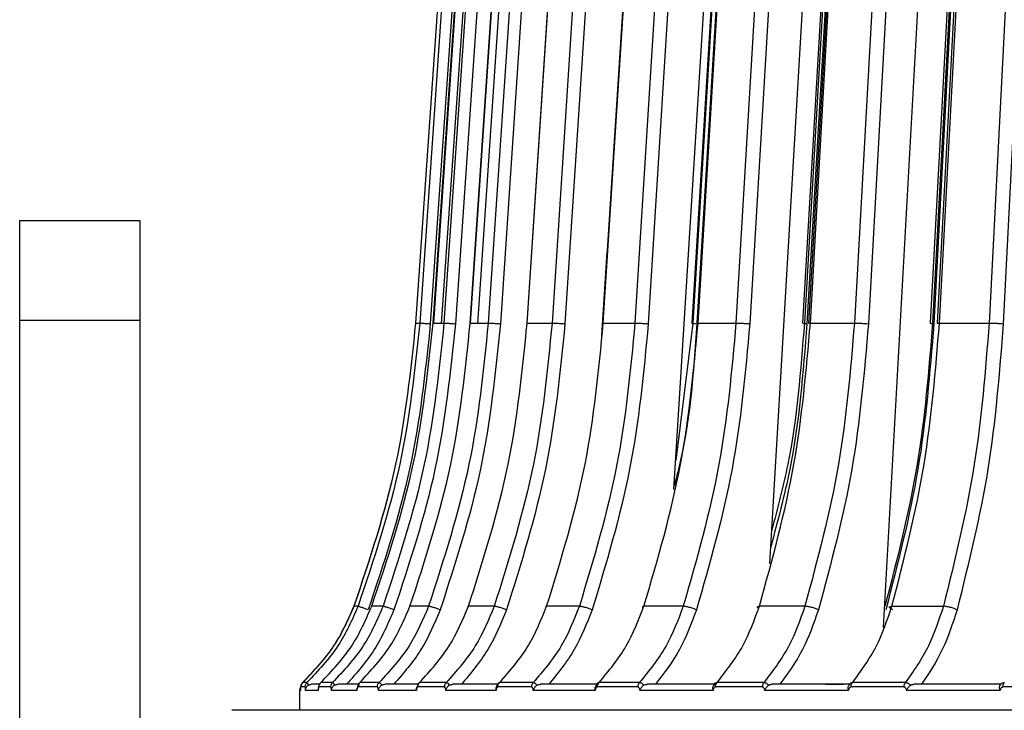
# Model space of a CAD drawing. Header units: millimetres. Extents: x -225 to 131, y -98 to 75.
# Tile 5 of 17: x -131 to -82, y -1 to 34. Entities that reach past the tile are written whole.
import ezdxf

# ---------------------------------------------------------------- set-up
doc = ezdxf.new("R2010")
doc.units = ezdxf.units.MM

msp = doc.modelspace()

# ---------------------------------------------------------------- linework, layer by layer
at = {"color": 7, "linetype": 'Continuous', "lineweight": 25}
for p, q in [((-109.086, 56.725), (-111.705, 18.872)), ((-111.688, 18.872), (-109.07, 56.725)), ((-108.886, 56.725), (-111.499, 18.872)), ((-108.353, 56.691), (-110.966, 18.837)), ((-110.832, 18.872), (-108.232, 56.725)), ((-110.399, 18.837), (-107.799, 56.691)), ((-107.701, 56.725), (-110.284, 18.872)), ((-107.126, 56.691), (-109.709, 18.837)), ((-108.971, 18.872), (-106.414, 56.725)), ((-108.593, 18.837), (-106.036, 56.691)), ((-105.54, 56.725), (-108.07, 18.872)), ((-104.928, 56.691), (-107.459, 18.837)), ((-106.124, 18.872), (-103.632, 56.725)), ((-102.424, 56.725), (-104.878, 18.872)), ((-101.781, 56.691), (-104.235, 18.837)), ((-102.315, 18.872), (-99.912, 56.725)), ((-98.379, 56.725), (-100.736, 18.872)), ((-97.711, 56.691), (-100.068, 18.837)), ((-97.58, 18.872), (-95.287, 56.725)), ((-93.444, 56.725), (-95.681, 18.872)), ((-92.757, 56.691), (-94.994, 18.837)), ((-91.962, 18.872), (-89.799, 56.725)), ((-87.663, 56.725), (-89.76, 18.872)), ((-86.963, 56.691), (-89.06, 18.837)), ((-83.831, 56.725), (-85.851, 18.872)), ((-83.767, 56.691), (-85.787, 18.837)), ((-85.51, 18.872), (-83.498, 56.725)), ((-81.088, 56.725), (-83.026, 18.872)), ((-80.381, 56.691), (-82.319, 18.837)), ((-98.782, 10.539), (-95.976, 55.614)), ((-93.992, 6.844), (-91.11, 55.614)), ((-88.298, 3.643), (-85.418, 55.614)), ((-95.644, 55), (-97.838, 18.872)), ((-90.192, 55), (-92.263, 18.872)), ((-90.059, 55), (-92.131, 18.837)), ((-131.5, -12.5), (-131.5, 24)), ((-131.5, 24), (-125.5, 24)), ((-125.5, 24), (-125.5, -10.5)), ((-102.396, 18.251), (-102.126, 22.414)), ((-125.5, 19), (-131.5, 19)), ((-111.705, 18.872), (-111.675, 18.87)), ((-111.688, 18.872), (-111.499, 18.872)), ((-110.832, 18.872), (-110.284, 18.872)), ((-108.971, 18.872), (-108.07, 18.872)), ((-106.138, 18.868), (-106.138, 18.867)), ((-106.124, 18.872), (-104.878, 18.872)), ((-102.315, 18.872), (-100.736, 18.872)), ((-97.838, 18.872), (-98.691, 12.002)), ((-97.64, 18.866), (-97.64, 18.865)), ((-97.58, 18.872), (-95.681, 18.872)), ((-92.049, 18.866), (-92.049, 18.864)), ((-91.962, 18.872), (-89.76, 18.872)), ((-85.51, 18.872), (-83.026, 18.872)), ((-114.58, 4.702), (-114.776, 4.702)), ((-113.33, 4.702), (-113.897, 4.702)), ((-111.054, 4.702), (-111.986, 4.702)), ((-107.772, 4.702), (-109.061, 4.702)), ((-103.514, 4.702), (-105.149, 4.702)), ((-98.318, 4.702), (-100.284, 4.702)), ((-92.233, 4.702), (-94.511, 4.702)), ((-87.883, 4.702), (-85.312, 4.702)), ((-117.5, 0.5), (-117.5, -0.5)), ((-117.438, 0.697), (-117.442, 0.668)), ((-117.235, 0.668), (-117.437, 0.668)), ((-115.955, 0.668), (-116.538, 0.668)), ((-113.625, 0.668), (-114.585, 0.668)), ((-110.266, 0.668), (-111.593, 0.668)), ((-105.908, 0.668), (-107.591, 0.668)), ((-100.591, 0.668), (-102.615, 0.668)), ((-102.603, 0.858), (-102.606, 0.853)), ((-94.363, 0.668), (-96.709, 0.668)), ((-91.21, 0.8), (-90.306, 0.8)), ((-87.281, 0.668), (-89.927, 0.668)), ((-79.408, 0.668), (-82.331, 0.668))]:
    msp.add_line(p, q, dxfattribs=at)
at = {"color": 7, "linetype": 'Continuous', "lineweight": 25, "flags": 128}
for points in [[(-108.213, 56.722), (-109.472, 38.387), (-110.812, 18.869)], [(-106.41, 56.722), (-107.649, 38.386), (-108.967, 18.868)], [(-103.647, 56.721), (-104.854, 38.386), (-106.138, 18.871)], [(-99.948, 56.72), (-101.112, 38.385), (-102.351, 18.87)], [(-95.347, 56.719), (-96.458, 38.384), (-97.64, 18.869)], [(-89.886, 56.718), (-90.934, 38.383), (-92.049, 18.867)], [(-83.615, 56.717), (-84.59, 38.381), (-85.627, 18.863)], [(-83.962, 56.443), (-84.926, 38.381), (-85.967, 18.863)], [(-95.702, 55), (-96.712, 38.384), (-97.897, 18.866)], [(-90.278, 55), (-91.23, 38.383), (-92.349, 18.864)]]:
    msp.add_lwpolyline(points, dxfattribs=at)
at = {"color": 7, "linetype": 'Continuous', "lineweight": 25}
msp.add_arc((-117.2, 0.5), 0.3, 143.1294, 180, dxfattribs=at)
for points, knots in [([(-111.705, 18.872), (-111.954, 16.502), (-112.464, 11.666), (-114.006, 7.054), (-114.793, 4.702)], [0, 0, 0, 0, 0.490197, 1, 1, 1, 1]), ([(-114.776, 4.702), (-113.99, 7.054), (-112.447, 11.666), (-111.938, 16.502), (-111.688, 18.872)], [0, 0, 0, 0, 0.509803, 1, 1, 1, 1]), ([(-111.499, 18.872), (-111.748, 16.502), (-112.257, 11.666), (-113.796, 7.054), (-114.58, 4.702)], [0, 0, 0, 0, 0.490197, 1, 1, 1, 1]), ([(-113.897, 4.702), (-113.116, 7.054), (-111.585, 11.666), (-111.079, 16.502), (-110.832, 18.872)], [0, 0, 0, 0, 0.509803, 1, 1, 1, 1]), ([(-110.284, 18.872), (-110.531, 16.502), (-111.033, 11.666), (-112.555, 7.054), (-113.33, 4.702)], [0, 0, 0, 0, 0.4901968, 1, 1, 1, 1]), ([(-111.986, 4.702), (-111.218, 7.054), (-109.712, 11.666), (-109.215, 16.502), (-108.971, 18.872)], [0, 0, 0, 0, 0.509803, 1, 1, 1, 1]), ([(-111.499, 18.872), (-111.488, 18.872), (-111.472, 18.871), (-111.401, 18.867), (-111.332, 18.862), (-111.247, 18.857), (-111.126, 18.849), (-111.029, 18.842), (-110.966, 18.837)], [0, 0, 0, 0, 0.2393948, 0.3683208, 0.5, 0.6316792, 0.7606052, 1, 1, 1, 1]), ([(-108.07, 18.872), (-108.312, 16.502), (-108.804, 11.666), (-110.294, 7.054), (-111.054, 4.702)], [0, 0, 0, 0, 0.490197, 1, 1, 1, 1]), ([(-110.81, 18.869), (-110.814, 18.869), (-110.84, 18.871), (-110.835, 18.872), (-110.832, 18.872)], [0, 0, 0, 0, 0.13161, 1, 1, 1, 1]), ([(-110.284, 18.872), (-110.267, 18.872), (-110.242, 18.871), (-110.161, 18.867), (-110.084, 18.862), (-109.995, 18.857), (-109.869, 18.849), (-109.772, 18.842), (-109.709, 18.837)], [0, 0, 0, 0, 0.239395, 0.368321, 0.5, 0.631679, 0.760605, 1, 1, 1, 1]), ([(-109.061, 4.702), (-108.313, 7.054), (-106.846, 11.666), (-106.361, 16.502), (-106.124, 18.872)], [0, 0, 0, 0, 0.5098032, 1, 1, 1, 1]), ([(-108.965, 18.868), (-108.97, 18.869), (-108.992, 18.871), (-108.98, 18.872), (-108.971, 18.872)], [0, 0, 0, 0, 0.21282, 1, 1, 1, 1]), ([(-108.07, 18.872), (-108.048, 18.872), (-108.013, 18.871), (-107.923, 18.867), (-107.84, 18.862), (-107.746, 18.857), (-107.617, 18.849), (-107.521, 18.842), (-107.459, 18.837)], [0, 0, 0, 0, 0.239395, 0.368321, 0.5, 0.631679, 0.760605, 1, 1, 1, 1]), ([(-104.878, 18.872), (-105.112, 16.502), (-105.589, 11.666), (-107.035, 7.054), (-107.772, 4.702)], [0, 0, 0, 0, 0.490197, 1, 1, 1, 1]), ([(-106.136, 18.867), (-106.141, 18.868), (-106.159, 18.871), (-106.138, 18.872), (-106.124, 18.872)], [0, 0, 0, 0, 0.283144, 1, 1, 1, 1]), ([(-105.149, 4.702), (-104.427, 7.054), (-103.012, 11.666), (-102.544, 16.502), (-102.315, 18.872)], [0, 0, 0, 0, 0.509803, 1, 1, 1, 1]), ([(-104.878, 18.872), (-104.85, 18.872), (-104.807, 18.871), (-104.708, 18.867), (-104.619, 18.862), (-104.522, 18.857), (-104.391, 18.849), (-104.296, 18.842), (-104.235, 18.837)], [0, 0, 0, 0, 0.2393948, 0.3683208, 0.5, 0.6316792, 0.7606052, 1, 1, 1, 1]), ([(-100.736, 18.872), (-100.96, 16.502), (-101.419, 11.666), (-102.806, 7.054), (-103.514, 4.702)], [0, 0, 0, 0, 0.4901968, 1, 1, 1, 1]), ([(-102.351, 18.866), (-102.355, 18.868), (-102.365, 18.871), (-102.335, 18.872), (-102.315, 18.872)], [0, 0, 0, 0, 0.34445, 1, 1, 1, 1]), ([(-100.736, 18.872), (-100.702, 18.872), (-100.651, 18.871), (-100.544, 18.867), (-100.451, 18.862), (-100.351, 18.857), (-100.219, 18.849), (-100.127, 18.842), (-100.068, 18.837)], [0, 0, 0, 0, 0.239395, 0.368321, 0.5, 0.631679, 0.760605, 1, 1, 1, 1]), ([(-100.284, 4.702), (-99.596, 7.054), (-98.245, 11.666), (-97.799, 16.502), (-97.58, 18.872)], [0, 0, 0, 0, 0.509803, 1, 1, 1, 1]), ([(-97.641, 18.837), (-97.809, 16.38), (-97.996, 13.631), (-98.696, 11.009), (-98.77, 10.73)], [0, 0, 0, 0, 0.893617, 1, 1, 1, 1]), ([(-95.681, 18.872), (-95.894, 16.502), (-96.33, 11.666), (-97.647, 7.054), (-98.318, 4.702)], [0, 0, 0, 0, 0.490197, 1, 1, 1, 1]), ([(-97.838, 18.872), (-97.862, 18.871), (-97.899, 18.871), (-97.905, 18.868), (-97.897, 18.866), (-97.895, 18.865)], [0, 0, 0, 0, 0.604298, 0.929743, 1, 1, 1, 1]), ([(-97.895, 18.865), (-97.892, 18.864), (-97.883, 18.862), (-97.845, 18.857), (-97.773, 18.849), (-97.693, 18.842), (-97.641, 18.837)], [0, 0, 0, 0, 0.171975, 0.390043, 0.60355, 1, 1, 1, 1]), ([(-97.639, 18.865), (-97.64, 18.866), (-97.648, 18.868), (-97.642, 18.871), (-97.604, 18.871), (-97.58, 18.872)], [0, 0, 0, 0, 0.0741527, 0.3982338, 1, 1, 1, 1]), ([(-95.681, 18.872), (-95.643, 18.872), (-95.584, 18.871), (-95.47, 18.867), (-95.373, 18.862), (-95.271, 18.857), (-95.139, 18.849), (-95.051, 18.842), (-94.994, 18.837)], [0, 0, 0, 0, 0.239395, 0.368321, 0.5, 0.631679, 0.760605, 1, 1, 1, 1]), ([(-94.511, 4.702), (-93.862, 7.054), (-92.588, 11.666), (-92.168, 16.502), (-91.962, 18.872)], [0, 0, 0, 0, 0.509803, 1, 1, 1, 1]), ([(-92.131, 18.837), (-92.325, 16.39), (-92.626, 12.592), (-93.597, 8.97), (-93.942, 7.683)], [0, 0, 0, 0, 0.644418, 1, 1, 1, 1]), ([(-92.263, 18.872), (-92.444, 16.495), (-92.712, 12.97), (-93.603, 9.607), (-93.893, 8.512)], [0, 0, 0, 0, 0.674375, 1, 1, 1, 1]), ([(-92.346, 18.864), (-92.345, 18.864), (-92.342, 18.861), (-92.314, 18.857), (-92.254, 18.849), (-92.18, 18.842), (-92.131, 18.837)], [0, 0, 0, 0, 0.1226587, 0.3537139, 0.5799381, 1, 1, 1, 1]), ([(-89.76, 18.872), (-89.96, 16.502), (-90.368, 11.666), (-91.603, 7.054), (-92.233, 4.702)], [0, 0, 0, 0, 0.490197, 1, 1, 1, 1]), ([(-92.046, 18.864), (-92.048, 18.865), (-92.053, 18.867), (-92.037, 18.871), (-91.991, 18.872), (-91.962, 18.872)], [0, 0, 0, 0, 0.147057, 0.445619, 1, 1, 1, 1]), ([(-89.76, 18.872), (-89.717, 18.872), (-89.651, 18.871), (-89.531, 18.867), (-89.432, 18.862), (-89.329, 18.857), (-89.198, 18.849), (-89.114, 18.842), (-89.06, 18.837)], [0, 0, 0, 0, 0.239395, 0.368321, 0.5, 0.631679, 0.760605, 1, 1, 1, 1]), ([(-85.851, 18.872), (-86.044, 16.502), (-86.437, 11.666), (-87.627, 7.054), (-88.233, 4.702)], [0, 0, 0, 0, 0.4901968, 1, 1, 1, 1]), ([(-87.883, 4.702), (-87.278, 7.054), (-86.093, 11.666), (-85.702, 16.502), (-85.51, 18.872)], [0, 0, 0, 0, 0.5098032, 1, 1, 1, 1]), ([(-85.965, 18.863), (-85.965, 18.863), (-85.967, 18.861), (-85.948, 18.857), (-85.899, 18.849), (-85.831, 18.842), (-85.787, 18.837)], [0, 0, 0, 0, 0.065378, 0.311519, 0.552513, 1, 1, 1, 1]), ([(-85.625, 18.863), (-85.626, 18.864), (-85.627, 18.867), (-85.599, 18.871), (-85.545, 18.872), (-85.51, 18.872)], [0, 0, 0, 0, 0.210945, 0.487144, 1, 1, 1, 1]), ([(-83.026, 18.872), (-83.211, 16.502), (-83.588, 11.666), (-84.73, 7.054), (-85.312, 4.702)], [0, 0, 0, 0, 0.4901968, 1, 1, 1, 1]), ([(-83.026, 18.872), (-82.979, 18.872), (-82.906, 18.871), (-82.782, 18.867), (-82.68, 18.862), (-82.577, 18.857), (-82.449, 18.849), (-82.37, 18.842), (-82.319, 18.837)], [0, 0, 0, 0, 0.2393948, 0.3683208, 0.5, 0.6316792, 0.7606052, 1, 1, 1, 1]), ([(-114.793, 4.702), (-115.095, 4.02), (-115.724, 2.598), (-116.799, 1.473), (-117.358, 0.888)], [0, 0, 0, 0, 0.4800942, 1, 1, 1, 1]), ([(-117.341, 0.888), (-116.782, 1.473), (-115.707, 2.598), (-115.078, 4.02), (-114.776, 4.702)], [0, 0, 0, 0, 0.519906, 1, 1, 1, 1]), ([(-114.58, 4.702), (-114.882, 4.02), (-115.509, 2.598), (-116.582, 1.473), (-117.139, 0.888)], [0, 0, 0, 0, 0.480094, 1, 1, 1, 1]), ([(-116.443, 0.888), (-115.888, 1.473), (-114.821, 2.598), (-114.197, 4.02), (-113.897, 4.702)], [0, 0, 0, 0, 0.519906, 1, 1, 1, 1]), ([(-113.33, 4.702), (-113.628, 4.02), (-114.249, 2.598), (-115.309, 1.473), (-115.86, 0.888)], [0, 0, 0, 0, 0.480094, 1, 1, 1, 1]), ([(-112.786, 4.526), (-113.082, 3.843), (-113.675, 2.472), (-114.662, 1.358), (-115.156, 0.8)], [0, 0, 0, 0, 0.498633, 1, 1, 1, 1]), ([(-114.078, 4.526), (-114.137, 4.548), (-114.228, 4.583), (-114.342, 4.624), (-114.421, 4.652), (-114.487, 4.675), (-114.554, 4.697), (-114.57, 4.7), (-114.58, 4.702)], [0, 0, 0, 0, 0.2394, 0.368324, 0.5, 0.631676, 0.7606, 1, 1, 1, 1]), ([(-114.491, 0.888), (-113.945, 1.473), (-112.896, 2.598), (-112.281, 4.02), (-111.986, 4.702)], [0, 0, 0, 0, 0.519906, 1, 1, 1, 1]), ([(-111.054, 4.702), (-111.346, 4.02), (-111.954, 2.598), (-112.992, 1.473), (-113.532, 0.888)], [0, 0, 0, 0, 0.480094, 1, 1, 1, 1]), ([(-112.786, 4.526), (-112.845, 4.548), (-112.936, 4.583), (-113.054, 4.624), (-113.139, 4.652), (-113.212, 4.675), (-113.289, 4.697), (-113.314, 4.7), (-113.33, 4.702)], [0, 0, 0, 0, 0.2394, 0.368324, 0.5, 0.631676, 0.7606, 1, 1, 1, 1]), ([(-110.472, 4.526), (-110.762, 3.843), (-111.344, 2.472), (-112.31, 1.358), (-112.794, 0.8)], [0, 0, 0, 0, 0.498633, 1, 1, 1, 1]), ([(-111.502, 0.888), (-110.97, 1.473), (-109.947, 2.598), (-109.349, 4.02), (-109.061, 4.702)], [0, 0, 0, 0, 0.519906, 1, 1, 1, 1]), ([(-110.472, 4.526), (-110.531, 4.548), (-110.621, 4.583), (-110.743, 4.624), (-110.832, 4.652), (-110.911, 4.675), (-110.998, 4.697), (-111.032, 4.7), (-111.054, 4.702)], [0, 0, 0, 0, 0.2394, 0.368324, 0.5, 0.631676, 0.7606, 1, 1, 1, 1]), ([(-107.772, 4.702), (-108.055, 4.02), (-108.645, 2.598), (-109.652, 1.473), (-110.176, 0.888)], [0, 0, 0, 0, 0.480094, 1, 1, 1, 1]), ([(-107.158, 4.526), (-107.439, 3.843), (-108.004, 2.472), (-108.941, 1.358), (-109.41, 0.8)], [0, 0, 0, 0, 0.498633, 1, 1, 1, 1]), ([(-109.075, 4.675), (-109.081, 4.68), (-109.098, 4.697), (-109.076, 4.7), (-109.061, 4.702)], [0, 0, 0, 0, 0.340694, 1, 1, 1, 1]), ([(-107.158, 4.526), (-107.216, 4.548), (-107.304, 4.583), (-107.429, 4.624), (-107.522, 4.652), (-107.606, 4.675), (-107.702, 4.697), (-107.744, 4.7), (-107.772, 4.702)], [0, 0, 0, 0, 0.2394002, 0.3683243, 0.5, 0.6316757, 0.7605998, 1, 1, 1, 1]), ([(-107.503, 0.888), (-106.99, 1.473), (-106.004, 2.598), (-105.426, 4.02), (-105.149, 4.702)], [0, 0, 0, 0, 0.519906, 1, 1, 1, 1]), ([(-103.514, 4.702), (-103.786, 4.02), (-104.352, 2.598), (-105.319, 1.473), (-105.821, 0.888)], [0, 0, 0, 0, 0.480094, 1, 1, 1, 1]), ([(-105.17, 4.656), (-105.177, 4.663), (-105.193, 4.676), (-105.198, 4.697), (-105.168, 4.7), (-105.149, 4.702)], [0, 0, 0, 0, 0.216199, 0.490552, 1, 1, 1, 1]), ([(-102.874, 4.526), (-103.144, 3.843), (-103.685, 2.472), (-104.585, 1.358), (-105.036, 0.8)], [0, 0, 0, 0, 0.498633, 1, 1, 1, 1]), ([(-102.874, 4.526), (-102.93, 4.548), (-103.016, 4.583), (-103.141, 4.624), (-103.237, 4.652), (-103.327, 4.675), (-103.43, 4.697), (-103.481, 4.7), (-103.514, 4.702)], [0, 0, 0, 0, 0.2394, 0.368324, 0.5, 0.631676, 0.7606, 1, 1, 1, 1]), ([(-102.53, 0.888), (-102.041, 1.473), (-101.1, 2.598), (-100.549, 4.02), (-100.284, 4.702)], [0, 0, 0, 0, 0.519906, 1, 1, 1, 1]), ([(-98.318, 4.702), (-98.576, 4.02), (-99.114, 2.598), (-100.032, 1.473), (-100.509, 0.888)], [0, 0, 0, 0, 0.4800942, 1, 1, 1, 1]), ([(-100.315, 4.633), (-100.323, 4.64), (-100.343, 4.655), (-100.353, 4.675), (-100.348, 4.697), (-100.31, 4.7), (-100.284, 4.702)], [0, 0, 0, 0, 0.141782, 0.367795, 0.589085, 1, 1, 1, 1]), ([(-97.658, 4.526), (-97.914, 3.843), (-98.428, 2.472), (-99.282, 1.358), (-99.71, 0.8)], [0, 0, 0, 0, 0.498633, 1, 1, 1, 1]), ([(-97.658, 4.526), (-97.712, 4.548), (-97.794, 4.583), (-97.92, 4.624), (-98.018, 4.652), (-98.112, 4.675), (-98.222, 4.697), (-98.28, 4.7), (-98.318, 4.702)], [0, 0, 0, 0, 0.2394002, 0.3683243, 0.5, 0.6316757, 0.7605998, 1, 1, 1, 1]), ([(-96.63, 0.888), (-96.168, 1.473), (-95.28, 2.598), (-94.761, 4.02), (-94.511, 4.702)], [0, 0, 0, 0, 0.519906, 1, 1, 1, 1]), ([(-94.552, 4.606), (-94.56, 4.612), (-94.583, 4.629), (-94.602, 4.652), (-94.607, 4.675), (-94.589, 4.697), (-94.542, 4.7), (-94.511, 4.702)], [0, 0, 0, 0, 0.095782, 0.28427, 0.472759, 0.657308, 1, 1, 1, 1]), ([(-92.233, 4.702), (-92.474, 4.02), (-92.978, 2.598), (-93.839, 1.473), (-94.286, 0.888)], [0, 0, 0, 0, 0.480094, 1, 1, 1, 1]), ([(-91.557, 4.526), (-91.798, 3.843), (-92.28, 2.472), (-93.08, 1.358), (-93.482, 0.8)], [0, 0, 0, 0, 0.498633, 1, 1, 1, 1]), ([(-91.557, 4.526), (-91.608, 4.548), (-91.687, 4.583), (-91.812, 4.624), (-91.911, 4.652), (-92.008, 4.675), (-92.124, 4.697), (-92.19, 4.7), (-92.233, 4.702)], [0, 0, 0, 0, 0.2394002, 0.3683243, 0.5, 0.6316757, 0.7605998, 1, 1, 1, 1]), ([(-89.854, 0.888), (-89.424, 1.473), (-88.598, 2.598), (-88.115, 4.02), (-87.883, 4.702)], [0, 0, 0, 0, 0.519906, 1, 1, 1, 1]), ([(-87.845, 4.526), (-87.886, 4.548), (-87.949, 4.583), (-87.993, 4.624), (-88.009, 4.652), (-88.003, 4.675), (-87.973, 4.697), (-87.918, 4.7), (-87.883, 4.702)], [0, 0, 0, 0, 0.2394, 0.368324, 0.5, 0.631676, 0.7606, 1, 1, 1, 1]), ([(-85.312, 4.702), (-85.535, 4.02), (-86.001, 2.598), (-86.796, 1.473), (-87.21, 0.888)], [0, 0, 0, 0, 0.480094, 1, 1, 1, 1]), ([(-84.628, 4.526), (-84.85, 3.843), (-85.295, 2.472), (-86.035, 1.358), (-86.406, 0.8)], [0, 0, 0, 0, 0.498633, 1, 1, 1, 1]), ([(-84.628, 4.526), (-84.676, 4.548), (-84.75, 4.583), (-84.873, 4.624), (-84.972, 4.652), (-85.071, 4.675), (-85.192, 4.697), (-85.265, 4.7), (-85.312, 4.702)], [0, 0, 0, 0, 0.2394, 0.368324, 0.5, 0.631676, 0.7606, 1, 1, 1, 1]), ([(-117.496, 0.5), (-117.498, 0.5), (-117.514, 0.5), (-117.477, 0.5), (-117.443, 0.5)], [0, 0, 0, 0, 0.076156, 1, 1, 1, 1]), ([(-117.443, 0.5), (-117.442, 0.522), (-117.442, 0.564), (-117.441, 0.618), (-117.439, 0.651), (-117.438, 0.666), (-117.437, 0.667), (-117.437, 0.668)], [0, 0, 0, 0, 0.258727, 0.499515, 0.758434, 0.878925, 1, 1, 1, 1]), ([(-117.357, 0.88), (-117.361, 0.876), (-117.37, 0.867), (-117.387, 0.847), (-117.413, 0.806), (-117.429, 0.758), (-117.436, 0.712), (-117.438, 0.697)], [0, 0, 0, 0, 0.082223, 0.16553, 0.344693, 0.773163, 1, 1, 1, 1]), ([(-117.235, 0.668), (-117.235, 0.667), (-117.233, 0.666), (-117.23, 0.651), (-117.227, 0.618), (-117.224, 0.564), (-117.223, 0.522), (-117.223, 0.5)], [0, 0, 0, 0, 0.121204, 0.241734, 0.500506, 0.741498, 1, 1, 1, 1]), ([(-117.062, 0.76), (-117.085, 0.745), (-117.131, 0.714), (-117.18, 0.649), (-117.214, 0.576), (-117.22, 0.526), (-117.223, 0.5)], [0, 0, 0, 0, 0.236075, 0.479693, 0.733544, 1, 1, 1, 1]), ([(-117.139, 0.888), (-117.136, 0.886), (-117.13, 0.882), (-117.107, 0.847), (-117.08, 0.794), (-117.062, 0.76)], [0, 0, 0, 0, 0.263471, 0.519561, 1, 1, 1, 1]), ([(-117.062, 0.76), (-117.037, 0.772), (-116.987, 0.795), (-116.935, 0.798), (-116.908, 0.8)], [0, 0, 0, 0, 0.498932, 1, 1, 1, 1]), ([(-116.507, 0.8), (-116.553, 0.8), (-116.721, 0.8), (-116.83, 0.8), (-116.908, 0.8)], [0, 0, 0, 0, 0.279082, 1, 1, 1, 1]), ([(-116.562, 0.5), (-116.561, 0.522), (-116.559, 0.564), (-116.554, 0.618), (-116.548, 0.651), (-116.542, 0.666), (-116.54, 0.667), (-116.538, 0.668)], [0, 0, 0, 0, 0.258727, 0.499515, 0.758434, 0.878925, 1, 1, 1, 1]), ([(-116.537, 0.708), (-116.542, 0.684), (-116.552, 0.645), (-116.555, 0.601), (-116.556, 0.584)], [0, 0, 0, 0, 0.612013, 1, 1, 1, 1]), ([(-116.529, 0.74), (-116.53, 0.738), (-116.534, 0.729), (-116.536, 0.717), (-116.537, 0.708)], [0, 0, 0, 0, 0.200719, 1, 1, 1, 1]), ([(-115.955, 0.668), (-115.954, 0.667), (-115.95, 0.666), (-115.943, 0.651), (-115.936, 0.618), (-115.929, 0.564), (-115.926, 0.522), (-115.925, 0.5)], [0, 0, 0, 0, 0.121204, 0.241734, 0.500506, 0.741498, 1, 1, 1, 1]), ([(-115.752, 0.76), (-115.775, 0.745), (-115.822, 0.714), (-115.874, 0.649), (-115.911, 0.576), (-115.92, 0.526), (-115.925, 0.5)], [0, 0, 0, 0, 0.2360748, 0.4796934, 0.7335442, 1, 1, 1, 1]), ([(-115.86, 0.888), (-115.854, 0.886), (-115.842, 0.882), (-115.808, 0.847), (-115.774, 0.794), (-115.752, 0.76)], [0, 0, 0, 0, 0.263471, 0.5195608, 1, 1, 1, 1]), ([(-115.752, 0.76), (-115.726, 0.772), (-115.675, 0.795), (-115.621, 0.798), (-115.594, 0.8)], [0, 0, 0, 0, 0.498932, 1, 1, 1, 1]), ([(-114.514, 0.8), (-114.691, 0.8), (-115.09, 0.8), (-115.413, 0.8), (-115.594, 0.8)], [0, 0, 0, 0, 0.442476, 1, 1, 1, 1]), ([(-114.625, 0.5), (-114.628, 0.526), (-114.632, 0.576), (-114.611, 0.649), (-114.573, 0.714), (-114.532, 0.745), (-114.512, 0.76)], [0, 0, 0, 0, 0.266456, 0.520307, 0.763925, 1, 1, 1, 1]), ([(-114.51, 0.874), (-114.529, 0.852), (-114.566, 0.806), (-114.608, 0.701), (-114.619, 0.609), (-114.627, 0.551)], [0, 0, 0, 0, 0.258667, 0.528979, 1, 1, 1, 1]), ([(-114.625, 0.5), (-114.624, 0.522), (-114.62, 0.564), (-114.611, 0.618), (-114.601, 0.651), (-114.592, 0.666), (-114.587, 0.667), (-114.585, 0.668)], [0, 0, 0, 0, 0.258727, 0.499515, 0.758434, 0.878925, 1, 1, 1, 1]), ([(-113.625, 0.668), (-113.622, 0.667), (-113.617, 0.666), (-113.606, 0.651), (-113.594, 0.618), (-113.584, 0.564), (-113.58, 0.522), (-113.578, 0.5)], [0, 0, 0, 0, 0.121204, 0.241734, 0.500506, 0.741498, 1, 1, 1, 1]), ([(-113.393, 0.76), (-113.416, 0.745), (-113.464, 0.714), (-113.518, 0.649), (-113.559, 0.576), (-113.571, 0.526), (-113.578, 0.5)], [0, 0, 0, 0, 0.236075, 0.479693, 0.733544, 1, 1, 1, 1]), ([(-113.532, 0.888), (-113.523, 0.886), (-113.505, 0.882), (-113.459, 0.847), (-113.419, 0.794), (-113.393, 0.76)], [0, 0, 0, 0, 0.263471, 0.519561, 1, 1, 1, 1]), ([(-113.393, 0.76), (-113.367, 0.772), (-113.315, 0.795), (-113.26, 0.798), (-113.232, 0.8)], [0, 0, 0, 0, 0.498932, 1, 1, 1, 1]), ([(-111.551, 0.8), (-111.831, 0.8), (-112.43, 0.8), (-112.953, 0.8), (-113.232, 0.8)], [0, 0, 0, 0, 0.466621, 1, 1, 1, 1]), ([(-111.651, 0.5), (-111.655, 0.526), (-111.662, 0.576), (-111.646, 0.649), (-111.612, 0.714), (-111.574, 0.745), (-111.555, 0.76)], [0, 0, 0, 0, 0.266456, 0.520307, 0.763925, 1, 1, 1, 1]), ([(-111.651, 0.5), (-111.649, 0.522), (-111.644, 0.564), (-111.631, 0.618), (-111.617, 0.651), (-111.603, 0.666), (-111.596, 0.667), (-111.593, 0.668)], [0, 0, 0, 0, 0.258727, 0.499515, 0.758434, 0.878925, 1, 1, 1, 1]), ([(-111.555, 0.76), (-111.554, 0.794), (-111.553, 0.847), (-111.53, 0.882), (-111.511, 0.886), (-111.502, 0.888)], [0, 0, 0, 0, 0.4804392, 0.736529, 1, 1, 1, 1]), ([(-110.266, 0.668), (-110.262, 0.667), (-110.255, 0.666), (-110.24, 0.651), (-110.224, 0.618), (-110.21, 0.564), (-110.204, 0.522), (-110.202, 0.5)], [0, 0, 0, 0, 0.121204, 0.241734, 0.500506, 0.741498, 1, 1, 1, 1]), ([(-110.008, 0.76), (-110.031, 0.745), (-110.078, 0.714), (-110.134, 0.649), (-110.178, 0.576), (-110.194, 0.526), (-110.202, 0.5)], [0, 0, 0, 0, 0.2360748, 0.4796934, 0.7335442, 1, 1, 1, 1]), ([(-110.176, 0.888), (-110.164, 0.886), (-110.14, 0.882), (-110.084, 0.847), (-110.038, 0.794), (-110.008, 0.76)], [0, 0, 0, 0, 0.263471, 0.519561, 1, 1, 1, 1]), ([(-110.008, 0.76), (-109.982, 0.772), (-109.93, 0.795), (-109.873, 0.798), (-109.845, 0.8)], [0, 0, 0, 0, 0.498932, 1, 1, 1, 1]), ([(-107.578, 0.8), (-107.958, 0.8), (-108.752, 0.8), (-109.47, 0.8), (-109.845, 0.8)], [0, 0, 0, 0, 0.478592, 1, 1, 1, 1]), ([(-107.665, 0.5), (-107.671, 0.526), (-107.682, 0.576), (-107.671, 0.649), (-107.641, 0.714), (-107.606, 0.745), (-107.588, 0.76)], [0, 0, 0, 0, 0.266456, 0.520307, 0.763925, 1, 1, 1, 1]), ([(-107.554, 0.865), (-107.585, 0.825), (-107.634, 0.761), (-107.659, 0.675), (-107.668, 0.643)], [0, 0, 0, 0, 0.635925, 1, 1, 1, 1]), ([(-107.665, 0.5), (-107.662, 0.522), (-107.656, 0.564), (-107.639, 0.618), (-107.621, 0.651), (-107.604, 0.666), (-107.595, 0.667), (-107.591, 0.668)], [0, 0, 0, 0, 0.258727, 0.499515, 0.758434, 0.878925, 1, 1, 1, 1]), ([(-107.564, 0.852), (-107.556, 0.862), (-107.54, 0.883), (-107.515, 0.886), (-107.503, 0.888)], [0, 0, 0, 0, 0.4928968, 1, 1, 1, 1]), ([(-105.908, 0.668), (-105.904, 0.667), (-105.894, 0.666), (-105.876, 0.651), (-105.856, 0.618), (-105.838, 0.564), (-105.831, 0.522), (-105.828, 0.5)], [0, 0, 0, 0, 0.121204, 0.241734, 0.500506, 0.741498, 1, 1, 1, 1]), ([(-105.626, 0.76), (-105.649, 0.745), (-105.696, 0.714), (-105.753, 0.649), (-105.8, 0.576), (-105.818, 0.526), (-105.828, 0.5)], [0, 0, 0, 0, 0.236075, 0.479693, 0.733544, 1, 1, 1, 1]), ([(-105.821, 0.888), (-105.806, 0.886), (-105.777, 0.882), (-105.711, 0.847), (-105.66, 0.794), (-105.626, 0.76)], [0, 0, 0, 0, 0.263471, 0.519561, 1, 1, 1, 1]), ([(-105.626, 0.76), (-105.6, 0.772), (-105.548, 0.795), (-105.491, 0.798), (-105.463, 0.8)], [0, 0, 0, 0, 0.4989318, 1, 1, 1, 1]), ([(-102.705, 0.5), (-102.712, 0.526), (-102.726, 0.576), (-102.72, 0.649), (-102.695, 0.714), (-102.663, 0.745), (-102.647, 0.76)], [0, 0, 0, 0, 0.266456, 0.520307, 0.763925, 1, 1, 1, 1]), ([(-102.61, 0.849), (-102.625, 0.831), (-102.657, 0.793), (-102.692, 0.723), (-102.709, 0.67), (-102.717, 0.645)], [0, 0, 0, 0, 0.321588, 0.689121, 1, 1, 1, 1]), ([(-102.705, 0.5), (-102.701, 0.522), (-102.693, 0.564), (-102.673, 0.618), (-102.651, 0.651), (-102.63, 0.666), (-102.62, 0.667), (-102.615, 0.668)], [0, 0, 0, 0, 0.258727, 0.499515, 0.758434, 0.878925, 1, 1, 1, 1]), ([(-102.647, 0.76), (-102.637, 0.794), (-102.621, 0.847), (-102.576, 0.882), (-102.546, 0.886), (-102.53, 0.888)], [0, 0, 0, 0, 0.480439, 0.736529, 1, 1, 1, 1]), ([(-100.591, 0.668), (-100.586, 0.667), (-100.575, 0.666), (-100.553, 0.651), (-100.529, 0.618), (-100.507, 0.564), (-100.499, 0.522), (-100.495, 0.5)], [0, 0, 0, 0, 0.121204, 0.241734, 0.500506, 0.741498, 1, 1, 1, 1]), ([(-100.509, 0.888), (-100.491, 0.886), (-100.456, 0.882), (-100.381, 0.847), (-100.325, 0.794), (-100.288, 0.76)], [0, 0, 0, 0, 0.263471, 0.519561, 1, 1, 1, 1]), ([(-100.288, 0.76), (-100.31, 0.745), (-100.356, 0.714), (-100.415, 0.649), (-100.463, 0.576), (-100.484, 0.526), (-100.495, 0.5)], [0, 0, 0, 0, 0.236075, 0.479693, 0.733544, 1, 1, 1, 1]), ([(-100.288, 0.76), (-100.262, 0.772), (-100.211, 0.795), (-100.154, 0.798), (-100.126, 0.8)], [0, 0, 0, 0, 0.498932, 1, 1, 1, 1]), ([(-96.814, 0.5), (-96.823, 0.526), (-96.84, 0.576), (-96.839, 0.649), (-96.819, 0.714), (-96.79, 0.745), (-96.776, 0.76)], [0, 0, 0, 0, 0.266456, 0.520307, 0.763925, 1, 1, 1, 1]), ([(-96.814, 0.5), (-96.81, 0.522), (-96.801, 0.564), (-96.777, 0.618), (-96.751, 0.651), (-96.727, 0.666), (-96.715, 0.667), (-96.709, 0.668)], [0, 0, 0, 0, 0.258727, 0.499515, 0.758434, 0.878925, 1, 1, 1, 1]), ([(-96.776, 0.76), (-96.761, 0.794), (-96.738, 0.847), (-96.683, 0.882), (-96.647, 0.886), (-96.63, 0.888)], [0, 0, 0, 0, 0.480439, 0.736529, 1, 1, 1, 1]), ([(-94.363, 0.668), (-94.357, 0.667), (-94.344, 0.666), (-94.319, 0.651), (-94.292, 0.618), (-94.267, 0.564), (-94.257, 0.522), (-94.253, 0.5)], [0, 0, 0, 0, 0.121204, 0.241734, 0.500506, 0.741498, 1, 1, 1, 1]), ([(-94.286, 0.888), (-94.266, 0.886), (-94.226, 0.882), (-94.142, 0.847), (-94.081, 0.794), (-94.041, 0.76)], [0, 0, 0, 0, 0.263471, 0.519561, 1, 1, 1, 1]), ([(-94.041, 0.76), (-94.063, 0.745), (-94.108, 0.714), (-94.166, 0.649), (-94.217, 0.576), (-94.241, 0.526), (-94.253, 0.5)], [0, 0, 0, 0, 0.236075, 0.479693, 0.733544, 1, 1, 1, 1]), ([(-94.041, 0.76), (-94.016, 0.772), (-93.967, 0.795), (-93.91, 0.798), (-93.882, 0.8)], [0, 0, 0, 0, 0.4989318, 1, 1, 1, 1]), ([(-90.047, 0.5), (-90.057, 0.526), (-90.077, 0.576), (-90.08, 0.649), (-90.066, 0.714), (-90.041, 0.745), (-90.029, 0.76)], [0, 0, 0, 0, 0.266456, 0.520307, 0.763925, 1, 1, 1, 1]), ([(-90.047, 0.5), (-90.042, 0.522), (-90.032, 0.564), (-90.005, 0.618), (-89.976, 0.651), (-89.948, 0.666), (-89.934, 0.667), (-89.927, 0.668)], [0, 0, 0, 0, 0.258727, 0.499515, 0.758434, 0.878925, 1, 1, 1, 1]), ([(-90.029, 0.76), (-90.01, 0.794), (-89.98, 0.847), (-89.914, 0.882), (-89.874, 0.886), (-89.854, 0.888)], [0, 0, 0, 0, 0.480439, 0.736529, 1, 1, 1, 1]), ([(-87.281, 0.668), (-87.274, 0.667), (-87.259, 0.666), (-87.231, 0.651), (-87.2, 0.618), (-87.172, 0.564), (-87.162, 0.522), (-87.157, 0.5)], [0, 0, 0, 0, 0.121204, 0.241734, 0.500506, 0.741498, 1, 1, 1, 1]), ([(-87.21, 0.888), (-87.187, 0.886), (-87.142, 0.882), (-87.051, 0.847), (-86.985, 0.794), (-86.943, 0.76)], [0, 0, 0, 0, 0.263471, 0.519561, 1, 1, 1, 1]), ([(-86.943, 0.76), (-86.964, 0.745), (-87.008, 0.714), (-87.066, 0.649), (-87.117, 0.576), (-87.143, 0.526), (-87.157, 0.5)], [0, 0, 0, 0, 0.236075, 0.479693, 0.733544, 1, 1, 1, 1]), ([(-86.943, 0.76), (-86.919, 0.772), (-86.871, 0.795), (-86.816, 0.798), (-86.788, 0.8)], [0, 0, 0, 0, 0.498932, 1, 1, 1, 1]), ([(-82.464, 0.5), (-82.475, 0.526), (-82.498, 0.576), (-82.507, 0.649), (-82.498, 0.714), (-82.477, 0.745), (-82.466, 0.76)], [0, 0, 0, 0, 0.266456, 0.520307, 0.763925, 1, 1, 1, 1]), ([(-82.466, 0.76), (-82.443, 0.794), (-82.407, 0.847), (-82.331, 0.882), (-82.287, 0.886), (-82.264, 0.888)], [0, 0, 0, 0, 0.480439, 0.736529, 1, 1, 1, 1]), ([(-82.464, 0.5), (-82.458, 0.522), (-82.447, 0.564), (-82.417, 0.618), (-82.385, 0.651), (-82.354, 0.666), (-82.339, 0.667), (-82.331, 0.668)], [0, 0, 0, 0, 0.258727, 0.499515, 0.758434, 0.878925, 1, 1, 1, 1]), ([(0, -0.5), (-2.922, -0.5), (-8.977, -0.5), (-18.338, -0.5), (-28.245, -0.5), (-37.821, -0.5), (-46.944, -0.5), (-55.523, -0.5), (-64.165, -0.5), (-72.294, -0.5), (-79.837, -0.5), (-86.748, -0.5), (-93.323, -0.5), (-99.45, -0.5), (-105.015, -0.5), (-109.811, -0.5), (-113.784, -0.5), (-116.912, -0.5), (-119.181, -0.5), (-120.625, -0.5), (-120.804, -0.5), (-120.894, -0.5)], [0, 0, 0, 0, 0.046163, 0.09566, 0.1487, 0.205472, 0.252807, 0.302603, 0.35489, 0.409671, 0.458089, 0.508233, 0.560035, 0.613399, 0.6682, 0.724286, 0.778188, 0.832904, 0.888247, 0.944016, 1, 1, 1, 1])]:
    msp.add_open_spline(points, degree=3, knots=knots, dxfattribs=at)
for points in [[(-110.966, 18.837), (-111.224, 16.395), (-111.741, 11.511), (-113.299, 6.855), (-114.078, 4.526)], [(-109.709, 18.837), (-109.965, 16.395), (-110.476, 11.511), (-112.016, 6.855), (-112.786, 4.526)], [(-107.459, 18.837), (-107.709, 16.395), (-108.21, 11.511), (-109.718, 6.855), (-110.472, 4.526)], [(-104.235, 18.837), (-104.478, 16.395), (-104.964, 11.511), (-106.427, 6.855), (-107.158, 4.526)], [(-100.068, 18.837), (-100.301, 16.395), (-100.767, 11.511), (-102.171, 6.855), (-102.874, 4.526)], [(-94.994, 18.837), (-95.215, 16.395), (-95.658, 11.511), (-96.991, 6.855), (-97.658, 4.526)], [(-89.06, 18.837), (-89.267, 16.395), (-89.682, 11.511), (-90.932, 6.855), (-91.557, 4.526)], [(-85.787, 18.837), (-85.986, 16.395), (-86.386, 11.511), (-87.59, 6.855), (-88.192, 4.526)], [(-82.319, 18.837), (-82.511, 16.395), (-82.894, 11.511), (-84.05, 6.855), (-84.628, 4.526)], [(-117.358, 0.888), (-117.372, 0.873), (-117.4, 0.843), (-117.43, 0.789), (-117.45, 0.73), (-117.452, 0.688), (-117.454, 0.668)], [(-117.437, 0.668), (-117.435, 0.688), (-117.433, 0.73), (-117.413, 0.789), (-117.383, 0.843), (-117.355, 0.873), (-117.341, 0.888)], [(-117.139, 0.888), (-117.182, 0.888), (-117.266, 0.888), (-117.316, 0.888), (-117.341, 0.888)], [(-117.139, 0.888), (-117.154, 0.873), (-117.182, 0.843), (-117.212, 0.789), (-117.232, 0.73), (-117.234, 0.688), (-117.235, 0.668)], [(-117.223, 0.5), (-117.137, 0.5), (-116.965, 0.5), (-116.696, 0.5), (-116.562, 0.5)], [(-116.538, 0.668), (-116.537, 0.688), (-116.535, 0.73), (-116.515, 0.789), (-116.485, 0.843), (-116.457, 0.873), (-116.443, 0.888)], [(-115.86, 0.888), (-115.966, 0.888), (-116.177, 0.888), (-116.354, 0.888), (-116.443, 0.888)], [(-115.86, 0.888), (-115.874, 0.873), (-115.903, 0.843), (-115.932, 0.789), (-115.952, 0.73), (-115.954, 0.688), (-115.955, 0.668)], [(-115.925, 0.5), (-115.733, 0.5), (-115.347, 0.5), (-114.866, 0.5), (-114.625, 0.5)], [(-114.585, 0.668), (-114.583, 0.688), (-114.581, 0.73), (-114.562, 0.789), (-114.533, 0.843), (-114.505, 0.873), (-114.491, 0.888)], [(-113.532, 0.888), (-113.7, 0.888), (-114.037, 0.888), (-114.339, 0.888), (-114.491, 0.888)], [(-113.532, 0.888), (-113.546, 0.873), (-113.574, 0.843), (-113.603, 0.789), (-113.622, 0.73), (-113.624, 0.688), (-113.625, 0.668)], [(-113.578, 0.5), (-113.28, 0.5), (-112.685, 0.5), (-111.996, 0.5), (-111.651, 0.5)], [(-111.593, 0.668), (-111.592, 0.688), (-111.59, 0.73), (-111.571, 0.789), (-111.542, 0.843), (-111.515, 0.873), (-111.502, 0.888)], [(-110.176, 0.888), (-110.405, 0.888), (-110.863, 0.888), (-111.289, 0.888), (-111.502, 0.888)], [(-110.176, 0.888), (-110.189, 0.873), (-110.216, 0.843), (-110.244, 0.789), (-110.263, 0.73), (-110.265, 0.688), (-110.266, 0.668)], [(-110.202, 0.5), (-109.802, 0.5), (-109.002, 0.5), (-108.111, 0.5), (-107.665, 0.5)], [(-107.591, 0.668), (-107.59, 0.688), (-107.588, 0.73), (-107.57, 0.789), (-107.542, 0.843), (-107.516, 0.873), (-107.503, 0.888)], [(-105.821, 0.888), (-106.11, 0.888), (-106.686, 0.888), (-107.23, 0.888), (-107.503, 0.888)], [(-105.821, 0.888), (-105.834, 0.873), (-105.86, 0.843), (-105.887, 0.789), (-105.905, 0.73), (-105.907, 0.688), (-105.908, 0.668)], [(-105.828, 0.5), (-105.329, 0.5), (-104.331, 0.5), (-103.247, 0.5), (-102.705, 0.5)], [(-102.548, 0.8), (-103.053, 0.8), (-104.062, 0.8), (-104.996, 0.8), (-105.463, 0.8)], [(-102.615, 0.668), (-102.613, 0.688), (-102.611, 0.73), (-102.594, 0.789), (-102.568, 0.843), (-102.543, 0.873), (-102.53, 0.888)], [(-100.509, 0.888), (-100.853, 0.888), (-101.542, 0.888), (-102.201, 0.888), (-102.53, 0.888)], [(-100.509, 0.888), (-100.521, 0.873), (-100.546, 0.843), (-100.571, 0.789), (-100.588, 0.73), (-100.59, 0.688), (-100.591, 0.668)], [(-100.495, 0.5), (-99.902, 0.5), (-98.716, 0.5), (-97.448, 0.5), (-96.814, 0.5)], [(-96.69, 0.8), (-97.281, 0.8), (-98.462, 0.8), (-99.571, 0.8), (-100.126, 0.8)], [(-96.709, 0.668), (-96.708, 0.688), (-96.706, 0.73), (-96.69, 0.789), (-96.665, 0.843), (-96.641, 0.873), (-96.63, 0.888)], [(-94.286, 0.888), (-94.684, 0.888), (-95.479, 0.888), (-96.246, 0.888), (-96.63, 0.888)], [(-94.286, 0.888), (-94.298, 0.873), (-94.321, 0.843), (-94.345, 0.789), (-94.361, 0.73), (-94.363, 0.688), (-94.363, 0.668)], [(-94.253, 0.5), (-93.571, 0.5), (-92.207, 0.5), (-90.767, 0.5), (-90.047, 0.5)], [(-89.956, 0.8), (-90.627, 0.8), (-91.97, 0.8), (-93.245, 0.8), (-93.882, 0.8)], [(-89.927, 0.668), (-89.926, 0.688), (-89.924, 0.73), (-89.909, 0.789), (-89.886, 0.843), (-89.865, 0.873), (-89.854, 0.888)], [(-87.21, 0.888), (-87.657, 0.888), (-88.551, 0.888), (-89.419, 0.888), (-89.854, 0.888)], [(-87.281, 0.668), (-87.28, 0.688), (-87.278, 0.73), (-87.264, 0.789), (-87.241, 0.843), (-87.22, 0.873), (-87.21, 0.888)], [(-87.157, 0.5), (-86.392, 0.5), (-84.863, 0.5), (-83.264, 0.5), (-82.464, 0.5)], [(-82.408, 0.8), (-83.153, 0.8), (-84.644, 0.8), (-86.074, 0.8), (-86.788, 0.8)], [(-82.331, 0.668), (-82.33, 0.688), (-82.329, 0.73), (-82.315, 0.789), (-82.294, 0.843), (-82.274, 0.873), (-82.264, 0.888)]]:
    msp.add_open_spline(points, degree=3, dxfattribs=at)

doc.saveas('drawing.dxf')
